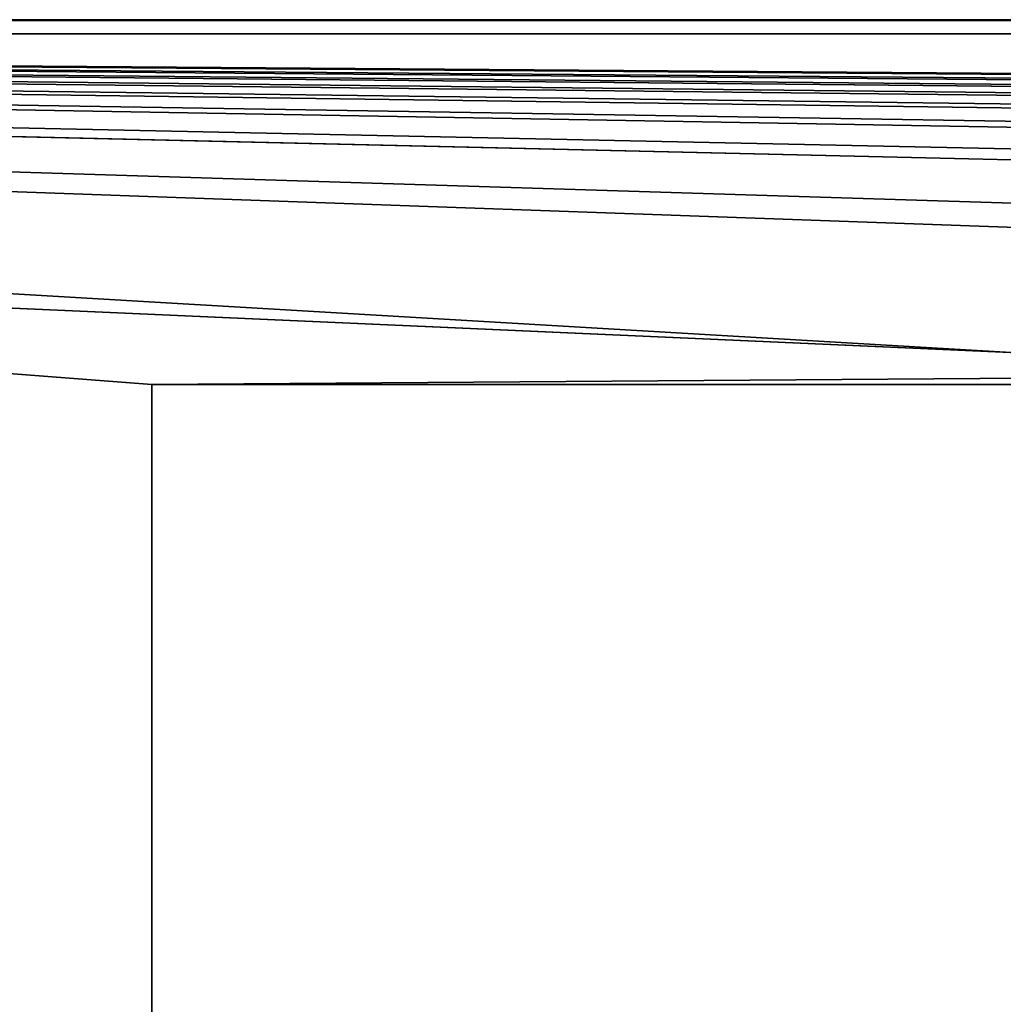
# Model space of a CAD drawing. Header units: millimetres. Extents: x 0 to 3270, y -325 to 325.
# Tile 9 of 256: x 176 to 204, y 0 to 28. Entities that reach past the tile are written whole.
import ezdxf

# ---------------------------------------------------------------- set-up
doc = ezdxf.new("R2010")
doc.units = ezdxf.units.MM
doc.layers.add('ReflectiveFilm1_P1', color=7, linetype='Continuous')
doc.layers.add('TongueBore1_P1', color=7, linetype='Continuous')

# ---------------------------------------------------------------- blocks, each defined once
blk = doc.blocks.new('TongueBore1_P1')
at = {"layer": 'TongueBore1_P1'}
for points in [[(0, 27.5, 80), (225, -17.5, 80), (0, -27.5, 80)], [(0, 27.5, 80), (225, 17.5, 80), (225, -17.5, 80)], [(0, 27.5, 80), (1600, 27.5, 80), (225, 17.5, 80)], [(1600, 27.5, 80), (0, 27.5, 80), (50, 27.5, 160)], [(1600, 27.5, 1000), (50, 27.5, 880), (0, 27.5, 1000)], [(1600, 27.5, 1000), (0, 27.5, 1000), (0, -27.5, 1000)], [(1600, 27.5, 1000), (0, -27.5, 1000), (1600, -27.5, 1000)], [(1550, 27.5, 160), (1600, 27.5, 80), (50, 27.5, 160)], [(1600, 27.5, 1000), (1550, 27.5, 880), (50, 27.5, 880)], [(50, 27.5, 880), (180, 17.5, 880), (180, -17.5, 880)], [(50, 27.5, 880), (180, -17.5, 880), (50, -27.5, 880)], [(50, 27.5, 880), (1550, 27.5, 880), (1420, 17.5, 880)], [(50, 27.5, 880), (1420, 17.5, 880), (1380, 17.5, 880)], [(50, 27.5, 880), (1380, 17.5, 880), (1270, 17.5, 880)], [(50, 27.5, 880), (1270, 17.5, 880), (1230, 17.5, 880)], [(50, 27.5, 880), (1230, 17.5, 880), (1120, 17.5, 880)], [(50, 27.5, 880), (1120, 17.5, 880), (1080, 17.5, 880)], [(50, 27.5, 880), (1080, 17.5, 880), (970, 17.5, 880)], [(50, 27.5, 880), (970, 17.5, 880), (930, 17.5, 880)], [(50, 27.5, 880), (930, 17.5, 880), (820, 17.5, 880)], [(50, 27.5, 880), (820, 17.5, 880), (780, 17.5, 880)], [(50, 27.5, 880), (780, 17.5, 880), (670, 17.5, 880)], [(50, 27.5, 880), (670, 17.5, 880), (630, 17.5, 880)], [(50, 27.5, 880), (630, 17.5, 880), (520, 17.5, 880)], [(50, 27.5, 880), (520, 17.5, 880), (480, 17.5, 880)], [(50, 27.5, 880), (480, 17.5, 880), (370, 17.5, 880)], [(50, 27.5, 880), (370, 17.5, 880), (330, 17.5, 880)], [(50, 27.5, 880), (330, 17.5, 880), (220, 17.5, 880)], [(50, 27.5, 880), (220, 17.5, 880), (180, 17.5, 880)], [(180, -17.5, 160), (50, 27.5, 160), (50, -27.5, 160)], [(180, 17.5, 160), (50, 27.5, 160), (180, -17.5, 160)], [(1550, 27.5, 160), (50, 27.5, 160), (180, 17.5, 160)], [(1550, 27.5, 160), (180, 17.5, 160), (220, 17.5, 160)], [(180, -17.5, 160), (180, -17.5, 880), (180, 17.5, 160)], [(180, 17.5, 160), (180, -17.5, 880), (180, 17.5, 880)], [(220, 17.5, 880), (220, 17.5, 160), (180, 17.5, 160)], [(220, 17.5, 880), (180, 17.5, 160), (180, 17.5, 880)]]:
    blk.add_3dface(points, dxfattribs=at)
blk = doc.blocks.new('ReflectiveFilm1_P1')
at = {"layer": 'ReflectiveFilm1_P1'}
for points in [[(1500, 27.9, 980), (1500, 27.9, 900), (100, 27.9, 900)], [(1500, 27.9, 980), (100, 27.9, 900), (100, 27.9, 980)], [(100, 27.9, 900), (1500, 27.5, 900), (100, 27.5, 900)], [(100, 27.9, 900), (1500, 27.9, 900), (1500, 27.5, 900)], [(1500, 27.5, 980), (100, 27.9, 980), (100, 27.5, 980)], [(1500, 27.9, 980), (100, 27.9, 980), (1500, 27.5, 980)], [(1500, 27.5, 900), (1500, 27.5, 980), (100, 27.5, 900)], [(100, 27.5, 900), (1500, 27.5, 980), (100, 27.5, 980)]]:
    blk.add_3dface(points, dxfattribs=at)

msp = doc.modelspace()

# ---------------------------------------------------------------- block references
at = {"layer": 'ReflectiveFilm1_P1'}
msp.add_blockref('ReflectiveFilm1_P1', (0, 0), dxfattribs=at)
at = {"layer": 'TongueBore1_P1'}
msp.add_blockref('TongueBore1_P1', (0, 0), dxfattribs=at)

doc.saveas('drawing.dxf')
